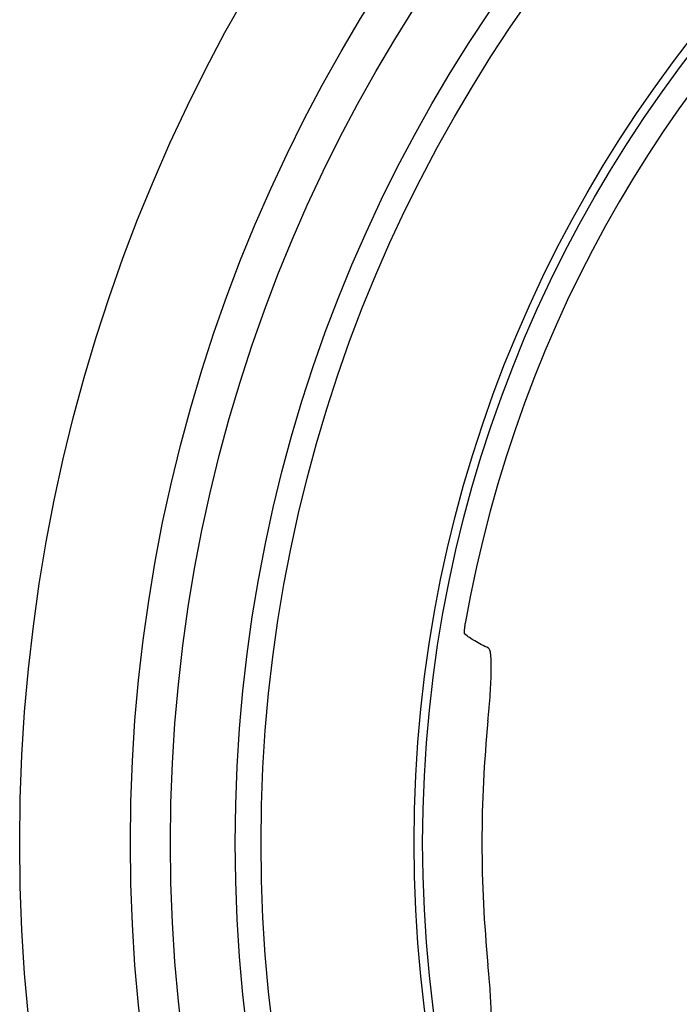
# Model space of a CAD drawing. Header units: millimetres. Extents: x 30 to 123, y 16 to 200.
# Tile 3 of 18: x 30 to 48, y 149 to 176. Entities that reach past the tile are written whole.
import ezdxf

# ---------------------------------------------------------------- set-up
doc = ezdxf.new("R2010")
doc.units = ezdxf.units.MM
doc.header["$LTSCALE"] = 14.011522
doc.layers.get('0').update_dxf_attribs({"linetype": 'CONTINUOUS'})

msp = doc.modelspace()

# ---------------------------------------------------------------- linework, layer by layer
at = {"color": 7}
for radius in [46.72, 43.68, 42.58, 40.8, 40.089, 35.887, 35.65]:
    msp.add_circle((76.255, 153.473), radius, dxfattribs=at)
for radius, start, end in [(35, 9.9087, 170.0913), (34.021, 174.3456, 185.6544)]:
    msp.add_arc((76.255, 153.473), radius, start, end, dxfattribs=at)
for points, knots in [([(41.758, 159.215), (41.756, 159.217), (41.754, 159.226), (41.753, 159.242), (41.753, 159.267), (41.755, 159.3), (41.758, 159.341), (41.765, 159.407), (41.772, 159.459), (41.777, 159.496)], [0, 0, 0, 0, 0.030316, 0.089536, 0.178297, 0.295519, 0.439151, 0.606892, 1, 1, 1, 1]), ([(42.413, 158.823), (42.284, 158.882), (42.056, 158.997), (41.844, 159.141), (41.758, 159.215)], [0, 0, 0, 0, 0.555026, 1, 1, 1, 1]), ([(42.4, 156.826), (42.412, 156.951), (42.435, 157.198), (42.462, 157.557), (42.482, 157.89), (42.492, 158.186), (42.492, 158.432), (42.482, 158.603), (42.467, 158.708), (42.453, 158.763), (42.437, 158.801), (42.421, 158.819), (42.413, 158.823)], [0, 0, 0, 0, 0.187457, 0.368379, 0.535979, 0.684331, 0.808027, 0.902826, 0.938535, 0.966269, 0.986334, 1, 1, 1, 1]), ([(42.413, 148.124), (42.421, 148.128), (42.437, 148.146), (42.453, 148.184), (42.467, 148.239), (42.482, 148.344), (42.492, 148.515), (42.492, 148.761), (42.482, 149.057), (42.462, 149.39), (42.435, 149.749), (42.412, 149.996), (42.4, 150.121)], [0, 0, 0, 0, 0.013666, 0.033733, 0.061467, 0.097178, 0.19198, 0.315681, 0.464033, 0.631633, 0.812548, 1, 1, 1, 1])]:
    msp.add_open_spline(points, degree=3, knots=knots, dxfattribs=at)

doc.saveas('drawing.dxf')
